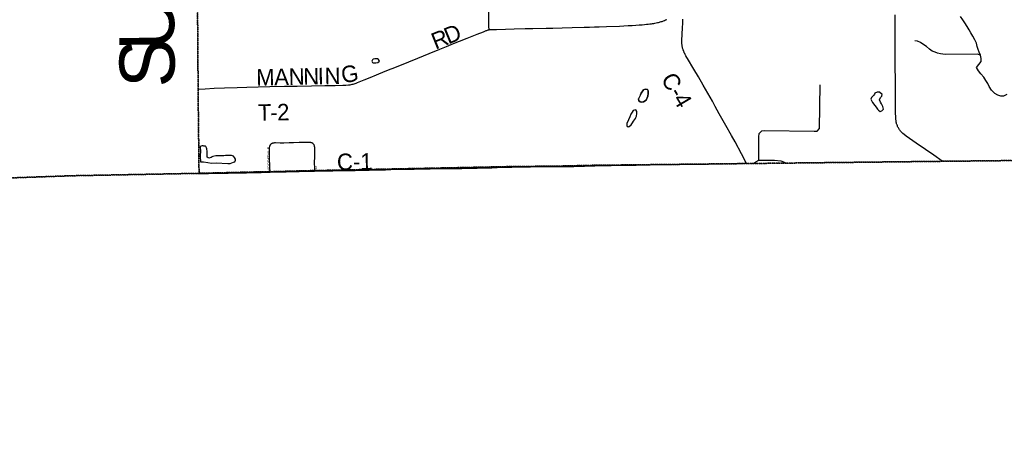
# Model space of a CAD drawing. Header units: feet. Extents: x 2113747 to 29971100, y 960708 to 6252803.
# Tile 5 of 256: x 2270809 to 2288691, y 1085448 to 1093306. Entities that reach past the tile are written whole.
import ezdxf

# ---------------------------------------------------------------- set-up
doc = ezdxf.new("R2010")
doc.units = ezdxf.units.FT
doc.header["$MEASUREMENT"] = 0
doc.linetypes.add('OhDOT_USTN3', pattern=[0.22, 0.165, -0.055])
for name, color, linetype in [('0_Xref', 7, 'Continuous'), ('GM_X_Adjacent_County', 251, 'OhDOT_USTN3'), ('GM_X_Adjacent_County_Text', 251, 'Continuous'), ('GM_X_County', 251, 'OhDOT_USTN3'), ('GM_X_County_Road', 3, 'Continuous'), ('GM_X_County_Road_Text', 3, 'Continuous'), ('GM_X_Minor_Lake', 5, 'Continuous'), ('GM_X_Minor_River', 5, 'Continuous'), ('GM_X_State_Route', 1, 'Continuous'), ('GM_X_Township', 7, 'OhDOT_USTN3'), ('GM_X_Township_Road', 4, 'Continuous'), ('GM_X_Township_Road_Text', 4, 'Continuous'), ('GM_X_Township_Subdivision', 4, 'Continuous'), ('GM_X_Township_Subdivision_Text', 4, 'Continuous')]:
    doc.layers.add(name, color=color, linetype=linetype)
doc.styles.add('Styledgn030', font='dgn030.shx')

# ---------------------------------------------------------------- blocks, each defined once
blk = doc.blocks.new('POR')
at = {"layer": 'GM_X_Adjacent_County', "flags": 128}
for points in [[(2192630, 1167520), (2192631, 1170404), (2192633, 1173673), (2192634, 1175629), (2192671, 1181169), (2192669, 1184775), (2192668, 1187767), (2192661, 1188885), (2192638, 1192623), (2192637, 1192687), (2192624, 1194838), (2192738, 1194840), (2198606, 1194974), (2199010, 1194983), (2204632, 1195040), (2205348, 1195050), (2205387, 1195051), (2205910, 1195059), (2205997, 1195060), (2208467, 1195087), (2214754, 1195227), (2218436, 1195308), (2224284, 1195429), (2225752, 1195458), (2225462, 1195534), (2225401, 1195595), (2225364, 1195691), (2225386, 1195871), (2225423, 1195969), (2225454, 1196101), (2225555, 1196175), (2225730, 1196146), (2225937, 1196104), (2226104, 1195950), (2226196, 1195762), (2226318, 1195778), (2226414, 1195876), (2226477, 1196120), (2226432, 1196340), (2226255, 1196528), (2226112, 1196634), (2226016, 1196777), (2225706, 1197038), (2225598, 1197214), (2225542, 1197429), (2225550, 1197574), (2225534, 1197683), (2225510, 1197752), (2225433, 1197823), (2225319, 1197810), (2225163, 1197850), (2225023, 1197884), (2224866, 1197996), (2224774, 1198238), (2224766, 1198416), (2224819, 1198833), (2224832, 1198918), (2224869, 1199050), (2224917, 1199124), (2224988, 1199164), (2225078, 1199177), (2225211, 1199143), (2225362, 1199058), (2225454, 1198986), (2225542, 1198976), (2225627, 1199021), (2225653, 1199069), (2225635, 1199164), (2225576, 1199318), (2225558, 1199409), (2225502, 1199641), (2225359, 1199810), (2225211, 1199887), (2225033, 1199916), (2224903, 1199927), (2224734, 1199887), (2224588, 1199837), (2224426, 1199853), (2224305, 1199924), (2224140, 1200009), (2224033, 1200099), (2223934, 1200224), (2223870, 1200324), (2223844, 1200457), (2223875, 1200571), (2223989, 1200714), (2224135, 1200891), (2224265, 1201013), (2224315, 1201058), (2224326, 1201095), (2224307, 1201143), (2224270, 1201186), (2224191, 1201257), (2224050, 1201262), (2223875, 1201254), (2223719, 1201260), (2223624, 1201297), (2223555, 1201352), (2223465, 1201458), (2223422, 1201570), (2223428, 1201647), (2223462, 1201752), (2223552, 1201843), (2223693, 1201904), (2223841, 1201967), (2223894, 1201999), (2223939, 1202044), (2223963, 1202134), (2223910, 1202269), (2223852, 1202341), (2223775, 1202357), (2223693, 1202349), (2223579, 1202304), (2223491, 1202259), (2223383, 1202227), (2223303, 1202248), (2223247, 1202301), (2223216, 1202378), (2223197, 1202484), (2223245, 1202643), (2223353, 1202799), (2223454, 1202942), (2223462, 1203019), (2223462, 1203064), (2223391, 1203189), (2223236, 1203283), (2223181, 1203339), (2223130, 1203396), (2223116, 1203464), (2223153, 1203562), (2223226, 1203633), (2223289, 1203695), (2223317, 1203766), (2223297, 1203887), (2223252, 1203949), (2223176, 1203975), (2223085, 1203955), (2223006, 1203918), (2222935, 1203853), (2222851, 1203698), (2222741, 1203608), (2222676, 1203594), (2222616, 1203610), (2222560, 1203698), (2222464, 1204074), (2222458, 1204286), (2222498, 1204359), (2222596, 1204452), (2222806, 1204585), (2222930, 1204676), (2222992, 1204741), (2223006, 1204789), (2222972, 1204848), (2222910, 1204913), (2222760, 1204955), (2222599, 1204969), (2222481, 1205009), (2222404, 1205077), (2222263, 1205241), (2222181, 1205337), (2222079, 1205407), (2221966, 1205441), (2221882, 1205472), (2221797, 1205517), (2221704, 1205619), (2221630, 1205687), (2221562, 1205698), (2221464, 1205681), (2221311, 1205613), (2221195, 1205577), (2221071, 1205582), (2220859, 1205622), (2220743, 1205681), (2220576, 1205823), (2220455, 1205944), (2220302, 1206023), (2220181, 1206074), (2220091, 1206150), (2220048, 1206308), (2220040, 1206484), (2219975, 1206616), (2219935, 1206710), (2219898, 1206817), (2219907, 1206919), (2220006, 1207032), (2220153, 1207136), (2220291, 1207227), (2220373, 1207289), (2220422, 1207378), (2220411, 1207566), (2220407, 1207761), (2220340, 1208008), (2220291, 1208255), (2220325, 1208431), (2220445, 1208769), (2220471, 1208945), (2220422, 1209154), (2220328, 1209282), (2220104, 1209492), (2219826, 1209709), (2219692, 1209851), (2219429, 1210204), (2219283, 1210473), (2219246, 1210694), (2219321, 1211065), (2219357, 1211201), (2219411, 1211402), (2219452, 1211743), (2219388, 1211972), (2219216, 1212230), (2219028, 1212466), (2218661, 1212777), (2218365, 1213088), (2218208, 1213347), (2218114, 1213710), (2218088, 1214033), (2218118, 1214403), (2218200, 1214647), (2218373, 1214973), (2218440, 1215097), (2218541, 1215411), (2218635, 1215696), (2218744, 1215898), (2218886, 1216149), (2219047, 1216370), (2219096, 1216517), (2219145, 1216741), (2219145, 1216921), (2219118, 1217142), (2219133, 1217333), (2219145, 1217521), (2219066, 1217817), (2219058, 1218049), (2219055, 1218326), (2219075, 1218515), (2219104, 1218655), (2219090, 1218754), (2219032, 1218922), (2218879, 1219180), (2218789, 1219297), (2218691, 1219360), (2218575, 1219379), (2218298, 1219383), (2217968, 1219293), (2217740, 1219274), (2217545, 1219308), (2217436, 1219297), (2217238, 1219297), (2217140, 1219345), (2217039, 1219458), (2216781, 1219757), (2216623, 1220057), (2216570, 1220251), (2216533, 1220570), (2216541, 1220687), (2216552, 1220844), (2216668, 1220915), (2216848, 1220915), (2217028, 1220836), (2217395, 1220687), (2217522, 1220769), (2217676, 1220956), (2217732, 1221095), (2217721, 1221245), (2217683, 1221395), (2217560, 1221466), (2217447, 1221395), (2217324, 1221398), (2217148, 1221466), (2216990, 1221616), (2216923, 1221672), (2216777, 1221754), (2216638, 1221784), (2216499, 1221758), (2216365, 1221702), (2216282, 1221679), (2216188, 1221762), (2216155, 1221904), (2216195, 1221993), (2217855, 1222014), (2218902, 1222026), (2221110, 1222045), (2224970, 1222054), (2226271, 1222054), (2227184, 1222047), (2228798, 1222028), (2230481, 1221983), (2231335, 1221971), (2233013, 1221964), (2233375, 1221986), (2235299, 1222030), (2235886, 1222019), (2238009, 1221952), (2239798, 1221947), (2240042, 1221947), (2240473, 1221945), (2240927, 1221944), (2242479, 1221940), (2243220, 1221939), (2246207, 1221908), (2259653, 1221765), (2265465, 1221711), (2271662, 1221657), (2271878, 1221655), (2272245, 1221652), (2272941, 1221646), (2272946, 1221095), (2272949, 1220734), (2272952, 1220381), (2272955, 1219996), (2272959, 1219527), (2272962, 1219225), (2272968, 1218487), (2272977, 1217406), (2272975, 1216501), (2272991, 1215563), (2273071, 1206556), (2273193, 1198453), (2273152, 1195400), (2273228, 1192712), (2273176, 1191453), (2273164, 1190519), (2273216, 1187364), (2273321, 1182083), (2273359, 1179654), (2273351, 1179125), (2273358, 1177776), (2273384, 1177023), (2273394, 1176620), (2273392, 1176176), (2273415, 1174720), (2273428, 1173104), (2273426, 1173044), (2273462, 1168895), (2273465, 1168621), (2273486, 1167056), (2273539, 1163372), (2273560, 1160546), (2273585, 1158808), (2273596, 1155295), (2273632, 1150488), (2273636, 1149823), (2273645, 1148717), (2273648, 1148193), (2273652, 1147706), (2273707, 1144117), (2273708, 1143906), (2273727, 1137672), (2273735, 1134958), (2273762, 1131307), (2273776, 1128908), (2273782, 1128013), (2273782, 1127896), (2273784, 1127599), (2273791, 1126395), (2273794, 1126045), (2273794, 1125938), (2273800, 1125028), (2273809, 1124393), (2273866, 1121327), (2273859, 1119170), (2273877, 1118817), (2273878, 1116829), (2273845, 1115019), (2273848, 1114656), (2273851, 1114281), (2273852, 1114201), (2273857, 1113636), (2273857, 1113575), (2273860, 1113281), (2273861, 1113069), (2273868, 1112294), (2273872, 1111794), (2273878, 1111173), (2273881, 1110748), (2273884, 1110420), (2273885, 1110318), (2273889, 1109866), (2273890, 1109708), (2273892, 1109492), (2273890, 1108659), (2273895, 1107881), (2273928, 1105260), (2273923, 1103969), (2273944, 1101977), (2274003, 1096382), (2274019, 1094549), (2274045, 1093010), (2274049, 1092053), (2274067, 1090515), (2273842, 1090511), (2272585, 1090487), (2271751, 1090471), (2270733, 1090435), (2268200, 1090405), (2267778, 1090418), (2267760, 1089304), (2267674, 1087762), (2267628, 1085890), (2267594, 1084592), (2267583, 1084035), (2267570, 1083741), (2267407, 1076551), (2267310, 1072879), (2267224, 1068546), (2267218, 1067680), (2267123, 1064546), (2267119, 1064405), (2267105, 1064278), (2267009, 1060529), (2266030, 1060558), (2264764, 1060590), (2264179, 1060605), (2263523, 1060622), (2262905, 1060648), (2262578, 1060658), (2262494, 1060660), (2262468, 1060662), (2262069, 1060670), (2259905, 1060723), (2259350, 1060738), (2254917, 1060860), (2252022, 1060939), (2251064, 1060965), (2247613, 1061077), (2245773, 1061157), (2240479, 1061338), (2240259, 1061347), (2239174, 1061390), (2237828, 1061436), (2234873, 1061544), (2228638, 1061772), (2226856, 1061837), (2226221, 1061860), (2224371, 1061928), (2218716, 1062135), (2216024, 1062234), (2214252, 1062298), (2212077, 1062442), (2210448, 1062486), (2205426, 1062621), (2204592, 1062652), (2204074, 1062671), (2204061, 1063896), (2204019, 1067962), (2204018, 1068050), (2203986, 1071081), (2203969, 1073268), (2203920, 1078643), (2203897, 1079534), (2203924, 1083122), (2203902, 1084169), (2203924, 1085137), (2203916, 1085866), (2203909, 1086298), (2203905, 1086752), (2203874, 1089335), (2203869, 1089766), (2203327, 1089754), (2199689, 1089720), (2199502, 1089725), (2198608, 1089726), (2198227, 1089715), (2197798, 1089713), (2197122, 1089708), (2195423, 1089703), (2195256, 1089695), (2194547, 1089678), (2193306, 1089676), (2192606, 1089672), (2192620, 1092103), (2192625, 1092538), (2192656, 1094120), (2192659, 1095336), (2192658, 1095923), (2192589, 1099322), (2192675, 1103193), (2192655, 1107796), (2192654, 1108034), (2192653, 1108440), (2192666, 1108661), (2192656, 1108900), (2192657, 1109083), (2192654, 1109924), (2192636, 1110047), (2192644, 1110729), (2192637, 1111738), (2192634, 1112043), (2192629, 1112564), (2192567, 1113876), (2192571, 1115766), (2192563, 1116200), (2192562, 1116521), (2192562, 1116842), (2192568, 1119399), (2192557, 1120002), (2192552, 1123337), (2192552, 1123393), (2192560, 1126776), (2192557, 1127768), (2192541, 1130027), (2192543, 1132646), (2192543, 1135847), (2192542, 1136084), (2192540, 1136744), (2192530, 1137575), (2192539, 1140482), (2192539, 1143381), (2192552, 1147211), (2192556, 1148676), (2192557, 1148924), (2192558, 1149453), (2192562, 1150577), (2192569, 1152461), (2192570, 1152863), (2192571, 1153176), (2192575, 1154176), (2192588, 1155252), (2192594, 1158495), (2192604, 1162456), (2192620, 1166969), (2192630, 1167520)], [(2346501, 996686), (2346283, 996665), (2345680, 996660), (2344145, 996646), (2344130, 996649), (2344060, 996659), (2344005, 996663), (2343946, 996664), (2343923, 996665), (2343899, 996665), (2343806, 996663), (2343772, 996662), (2343731, 996662), (2343640, 996661), (2343440, 996660), (2343358, 996661), (2343347, 996661), (2343337, 996662), (2343275, 996668), (2343254, 996670), (2343129, 996670), (2342883, 996665), (2342703, 996664), (2342492, 996666), (2342051, 996672), (2342025, 996674), (2342005, 996677), (2341988, 996683), (2338743, 996679), (2335510, 996692), (2333434, 996701), (2332100, 996700), (2329181, 996697), (2329152, 995411), (2329124, 994175), (2326840, 994249), (2326566, 994258), (2323302, 994364), (2318495, 994521), (2318418, 991580), (2318389, 990457), (2318357, 989169), (2318255, 985163), (2318188, 982547), (2318166, 981646), (2318061, 978159), (2317909, 973125), (2317887, 972409), (2317774, 968635), (2317750, 967874), (2315491, 967887), (2314260, 967896), (2311196, 967914), (2309088, 967943), (2307368, 967969), (2304256, 968014), (2303811, 968017), (2303354, 968019), (2303003, 968024), (2302648, 968030), (2302233, 968036), (2301830, 968022), (2300402, 968044), (2300069, 968049), (2297101, 968095), (2296592, 968103), (2292919, 968108), (2288216, 968150), (2287501, 968160), (2286951, 968168), (2285626, 968187), (2280722, 968218), (2272659, 968235), (2270238, 968238), (2265711, 968240), (2264331, 968240), (2260640, 968285), (2260946, 968539), (2261456, 968823), (2262477, 969650), (2262984, 969822), (2263502, 969934), (2264011, 970226), (2264085, 970742), (2263732, 971249), (2263225, 971652), (2263021, 971730), (2262781, 971821), (2262721, 971844), (2262214, 971872), (2261703, 971959), (2260105, 972490), (2259584, 972510), (2259079, 972653), (2258559, 972903), (2258050, 972955), (2257525, 973068), (2256998, 973008), (2256626, 972503), (2255796, 970471), (2255025, 968928), (2254521, 968572), (2253837, 968476), (2253355, 968407), (2252800, 968322), (2251259, 968089), (2245496, 967220), (2243670, 966925), (2240387, 966394), (2235785, 965650), (2235507, 965607), (2232817, 965186), (2232372, 965117), (2231408, 964969), (2231146, 964928), (2230233, 964788), (2224423, 963889), (2224410, 963887), (2223431, 963729), (2220392, 963239), (2216348, 962587), (2213677, 962155), (2211388, 961785), (2205329, 960811), (2204689, 960708), (2204662, 968294), (2204646, 972822), (2204646, 972877), (2204618, 980822), (2204600, 985576), (2204621, 987650), (2204548, 994125), (2204539, 995545), (2204528, 997304), (2204524, 998046), (2204498, 1002246), (2204460, 1006231), (2204446, 1007585), (2204396, 1012421), (2204391, 1012891), (2204405, 1018278), (2204394, 1019758), (2204396, 1020517), (2204379, 1020841), (2204391, 1021803), (2204388, 1022494), (2204388, 1022770), (2204388, 1022837), (2204387, 1023044), (2204303, 1026249), (2204359, 1029499), (2204344, 1030439), (2204262, 1034310), (2204255, 1035776), (2204229, 1040690), (2204199, 1046565), (2204184, 1049044), (2204131, 1055650), (2204109, 1058317), (2204108, 1058407), (2204102, 1059211), (2204097, 1059892), (2204085, 1062073), (2204074, 1062671), (2204592, 1062652), (2205426, 1062621), (2210448, 1062486), (2212077, 1062442), (2214252, 1062298), (2216024, 1062234), (2218716, 1062135), (2224371, 1061928), (2226221, 1061860), (2226856, 1061837), (2228638, 1061772), (2234873, 1061544), (2237828, 1061436), (2239174, 1061390), (2240259, 1061347), (2240479, 1061338), (2245773, 1061157), (2247613, 1061077), (2251064, 1060965), (2252022, 1060939), (2254917, 1060860), (2259350, 1060738), (2259905, 1060723), (2262069, 1060670), (2262468, 1060662), (2262494, 1060660), (2262578, 1060658), (2262905, 1060648), (2263523, 1060622), (2264179, 1060605), (2264764, 1060590), (2266030, 1060558), (2267009, 1060529), (2267105, 1064278), (2267119, 1064405), (2267123, 1064546), (2267218, 1067680), (2267224, 1068546), (2267310, 1072879), (2267407, 1076551), (2267570, 1083741), (2267583, 1084035), (2267594, 1084592), (2267628, 1085890), (2267674, 1087762), (2267760, 1089304), (2267778, 1090418), (2268200, 1090405), (2270733, 1090435), (2271751, 1090471), (2272585, 1090487), (2273842, 1090511), (2274067, 1090515), (2275300, 1090545), (2275354, 1090544), (2275965, 1090561), (2276111, 1090564), (2279737, 1090638), (2280571, 1090646), (2281184, 1090660), (2283974, 1090692), (2287536, 1090733), (2291695, 1090779), (2294190, 1090795), (2294565, 1090800), (2298147, 1090820), (2299145, 1090827), (2299895, 1090831), (2301402, 1090840), (2307056, 1090903), (2313863, 1090917), (2318107, 1090974), (2324108, 1091056), (2326732, 1091091), (2326938, 1091094), (2328615, 1091117), (2328725, 1091118), (2331837, 1091161), (2333216, 1091180), (2335157, 1091206), (2341799, 1091296), (2342697, 1091308), (2345661, 1091348), (2348514, 1091386), (2352195, 1091435), (2355371, 1091477), (2358848, 1091522), (2358880, 1089100), (2358989, 1081862), (2359077, 1075795), (2359100, 1074264), (2359117, 1073113), (2359120, 1072859), (2359123, 1070999), (2359121, 1070553), (2359149, 1069014), (2359151, 1068908), (2359157, 1068672), (2359167, 1068297), (2359175, 1067907), (2359177, 1067589), (2359186, 1066908), (2359192, 1066862), (2359197, 1066642), (2359199, 1066419), (2359201, 1066097), (2359204, 1065780), (2359209, 1065466), (2359220, 1064937), (2359220, 1064806), (2359227, 1064612), (2359227, 1064330), (2359261, 1063309), (2359263, 1063113), (2359267, 1062870), (2359287, 1061492), (2359309, 1060000), (2359372, 1054688), (2359375, 1054438), (2359384, 1053642), (2359405, 1051846), (2359411, 1051373), (2359435, 1049379), (2359498, 1044029), (2359500, 1043884), (2359531, 1041219), (2359561, 1038682), (2359563, 1038569), (2359598, 1035611), (2359633, 1032629), (2359687, 1028035), (2359700, 1026946), (2359745, 1022879), (2359781, 1019525), (2359871, 1011833), (2360041, 1004528), (2360047, 1003475), (2360075, 1000767), (2360086, 1000743), (2360092, 1000724), (2360095, 1000700), (2360092, 1000665), (2360090, 1000651), (2360085, 1000617), (2360080, 1000554), (2360079, 1000500), (2360082, 1000454), (2360084, 1000441), (2360087, 1000429), (2360088, 1000406), (2360088, 1000358), (2360097, 998033), (2360102, 996698), (2359652, 996691), (2358952, 996686), (2358943, 996687), (2358419, 996691), (2358033, 996691), (2357318, 996684), (2357119, 996682), (2357033, 996681), (2356729, 996679), (2356356, 996674), (2355850, 996669), (2355636, 996665), (2355399, 996667), (2355207, 996668), (2354923, 996669), (2354630, 996666), (2354311, 996664), (2353876, 996661), (2353810, 996664), (2353790, 996667), (2353730, 996667), (2353580, 996667), (2353354, 996664), (2353227, 996661), (2352936, 996661), (2352543, 996665), (2351984, 996653), (2350868, 996644), (2350165, 996644), (2349779, 996645), (2349617, 996647), (2349487, 996647), (2349403, 996652), (2349327, 996658), (2349265, 996660), (2349206, 996662), (2349161, 996661), (2349080, 996658), (2348736, 996661), (2347330, 996649), (2347068, 996654), (2346837, 996655), (2346771, 996660), (2346660, 996673), (2346582, 996686), (2346523, 996692), (2346501, 996686)]]:
    blk.add_lwpolyline(points, dxfattribs=at)
at = {"layer": 'GM_X_County', "flags": 128}
blk.add_lwpolyline([(2353397, 1222451), (2356858, 1222526), (2358764, 1222568), (2364180, 1222723), (2365829, 1222755), (2369645, 1222836), (2372194, 1222881), (2374472, 1222924), (2379690, 1223029), (2379735, 1219826), (2379742, 1219374), (2379833, 1216178), (2380014, 1209139), (2380003, 1203413), (2380022, 1202249), (2380179, 1195356), (2380181, 1194352), (2380359, 1187412), (2380412, 1186569), (2380419, 1184193), (2380463, 1181823), (2380682, 1170163), (2380746, 1166807), (2380771, 1165044), (2380824, 1161382), (2380824, 1161039), (2380878, 1157552), (2380892, 1156694), (2381026, 1152330), (2381034, 1152023), (2381158, 1145150), (2381235, 1140057), (2381269, 1137568), (2381334, 1132856), (2381336, 1132676), (2381343, 1132210), (2381380, 1130882), (2381388, 1130504), (2381409, 1129491), (2381422, 1128859), (2381524, 1123853), (2381544, 1122872), (2381624, 1118858), (2381679, 1116097), (2382044, 1104151), (2382074, 1096083), (2382125, 1091787), (2380307, 1091766), (2379221, 1091753), (2378988, 1091751), (2374063, 1091696), (2368829, 1091637), (2365146, 1091594), (2364291, 1091584), (2363494, 1091575), (2360811, 1091544), (2360599, 1091542), (2358848, 1091522), (2355371, 1091477), (2352195, 1091435), (2348514, 1091386), (2345661, 1091348), (2342697, 1091308), (2341799, 1091296), (2335157, 1091206), (2333216, 1091180), (2331837, 1091161), (2328725, 1091118), (2328615, 1091117), (2326938, 1091094), (2326732, 1091091), (2324108, 1091056), (2318107, 1090974), (2313863, 1090917), (2307056, 1090903), (2301402, 1090840), (2299895, 1090831), (2299145, 1090827), (2298147, 1090820), (2294565, 1090800), (2294190, 1090795), (2291695, 1090779), (2287536, 1090733), (2283974, 1090692), (2281184, 1090660), (2280571, 1090646), (2279737, 1090638), (2276111, 1090564), (2275965, 1090561), (2275354, 1090544), (2275300, 1090545), (2274067, 1090515), (2274049, 1092053), (2274045, 1093010), (2274019, 1094549), (2274003, 1096382), (2273944, 1101977), (2273923, 1103969), (2273928, 1105260), (2273895, 1107881), (2273890, 1108659), (2273892, 1109492), (2273890, 1109708), (2273889, 1109866), (2273885, 1110318), (2273884, 1110420), (2273881, 1110748), (2273878, 1111173), (2273872, 1111794), (2273868, 1112294), (2273861, 1113069), (2273860, 1113281), (2273857, 1113575), (2273857, 1113636), (2273852, 1114201), (2273851, 1114281), (2273848, 1114656), (2273845, 1115019), (2273878, 1116829), (2273877, 1118817), (2273859, 1119170), (2273866, 1121327), (2273809, 1124393), (2273800, 1125028), (2273794, 1125938), (2273794, 1126045), (2273791, 1126395), (2273784, 1127599), (2273782, 1127896), (2273782, 1128013), (2273776, 1128908), (2273762, 1131307), (2273735, 1134958), (2273727, 1137672), (2273708, 1143906), (2273707, 1144117), (2273652, 1147706), (2273648, 1148193), (2273645, 1148717), (2273636, 1149823), (2273632, 1150488), (2273596, 1155295), (2273585, 1158808), (2273560, 1160546), (2273539, 1163372), (2273486, 1167056), (2273465, 1168621), (2273462, 1168895), (2273426, 1173044), (2273428, 1173104), (2273415, 1174720), (2273392, 1176176), (2273394, 1176620), (2273384, 1177023), (2273358, 1177776), (2273351, 1179125), (2273359, 1179654), (2273321, 1182083), (2273216, 1187364), (2273164, 1190519), (2273176, 1191453), (2273228, 1192712), (2273152, 1195400), (2273193, 1198453), (2273071, 1206556), (2272991, 1215563), (2272975, 1216501), (2272977, 1217406), (2272968, 1218487), (2272962, 1219225), (2272959, 1219527), (2272955, 1219996), (2272952, 1220381), (2272949, 1220734), (2272946, 1221095), (2272941, 1221646), (2274226, 1221624), (2276584, 1221584), (2279436, 1221567), (2287284, 1221586), (2287634, 1221587), (2288155, 1221588), (2289133, 1221589), (2291838, 1221592), (2294724, 1221588), (2295595, 1221591), (2298613, 1221605), (2299175, 1221609), (2303374, 1221676), (2308426, 1221766), (2313088, 1221841), (2315600, 1221874), (2319071, 1221920), (2326584, 1222061), (2327982, 1222076), (2333341, 1222133), (2335682, 1222157), (2338510, 1222201), (2341239, 1222245), (2343737, 1222286), (2344324, 1222288), (2349300, 1222361), (2350843, 1222395), (2353397, 1222451)], dxfattribs=at)
at = {"layer": 'GM_X_County_Road', "flags": 128}
for points in [[(2284003, 1090698), (2283972, 1090764), (2283920, 1090871), (2283802, 1091085), (2283734, 1091205), (2283634, 1091386), (2283515, 1091598), (2283442, 1091729), (2283390, 1091823), (2283348, 1091898), (2283225, 1092119), (2283140, 1092266), (2283054, 1092408), (2282939, 1092599), (2282927, 1092619), (2282909, 1092651), (2282897, 1092672), (2282887, 1092691), (2282880, 1092705), (2282875, 1092717), (2282870, 1092730), (2282864, 1092743), (2282860, 1092755), (2282857, 1092765), (2282852, 1092778), (2282848, 1092791), (2282845, 1092804), (2282842, 1092818), (2282840, 1092834), (2282838, 1092850), (2282837, 1092864), (2282835, 1092881), (2282835, 1092896), (2282835, 1092911), (2282835, 1092927), (2282836, 1092947), (2282837, 1092973), (2282838, 1093001), (2282839, 1093034), (2282842, 1093075), (2282845, 1093129), (2282848, 1093184), (2282850, 1093221), (2282852, 1093253), (2282853, 1093284), (2282853, 1093315)], [(2279745, 1090626), (2279933, 1090632), (2280084, 1090635), (2280218, 1090637), (2280322, 1090639), (2280454, 1090639), (2280579, 1090638)], [(2280579, 1090638), (2280691, 1090639), (2280780, 1090640), (2280874, 1090642), (2281065, 1090647), (2281229, 1090652)], [(2281229, 1090652), (2281257, 1090653), (2281407, 1090657), (2281549, 1090660), (2281672, 1090662), (2281780, 1090663), (2281894, 1090665), (2282008, 1090666), (2282133, 1090668), (2282261, 1090670), (2282385, 1090674), (2282493, 1090676), (2282641, 1090678), (2282797, 1090680), (2282955, 1090681), (2283100, 1090682), (2283280, 1090684), (2283451, 1090687), (2283583, 1090689), (2283727, 1090692), (2283800, 1090693), (2283875, 1090695), (2283920, 1090696), (2283968, 1090697), (2284003, 1090698), (2284011, 1090699)], [(2274066, 1090511), (2274067, 1090511), (2274241, 1090514), (2274453, 1090517), (2274595, 1090519), (2274733, 1090522), (2274931, 1090527), (2275073, 1090531), (2275192, 1090533), (2275356, 1090536)], [(2275356, 1090536), (2275512, 1090540), (2275650, 1090543), (2275797, 1090547), (2275888, 1090550), (2275986, 1090553)], [(2275986, 1090553), (2276042, 1090555), (2276164, 1090557), (2276166, 1090557)], [(2276166, 1090557), (2276239, 1090558), (2276371, 1090560), (2276495, 1090563), (2276626, 1090565), (2276757, 1090567), (2276900, 1090569), (2277023, 1090572), (2277154, 1090575), (2277272, 1090578), (2277453, 1090581), (2277548, 1090583), (2277754, 1090588), (2277971, 1090593), (2278263, 1090598), (2278460, 1090600), (2278617, 1090601), (2278739, 1090602), (2278842, 1090604), (2278932, 1090606), (2279024, 1090608), (2279118, 1090610), (2279237, 1090613), (2279382, 1090616), (2279480, 1090618), (2279660, 1090624), (2279745, 1090626)]]:
    blk.add_lwpolyline(points, dxfattribs=at)
at = {"layer": 'GM_X_Minor_Lake'}
for p, q in [((2277258, 1092595), (2277226, 1092589)), ((2282087, 1091941), (2282048, 1091868)), ((2286296, 1091802), (2286341, 1091750)), ((2281955, 1091460), (2281992, 1091508)), ((2274379, 1090707), (2274587, 1090696))]:
    blk.add_line(p, q, dxfattribs=at)
at = {"layer": 'GM_X_Minor_Lake', "flags": 128}
for points in [[(2277226, 1092589), (2277214, 1092575), (2277205, 1092553), (2277219, 1092528), (2277229, 1092522), (2277251, 1092520), (2277279, 1092520), (2277315, 1092525), (2277344, 1092555), (2277324, 1092581), (2277306, 1092594), (2277276, 1092596), (2277258, 1092595)], [(2282048, 1091868), (2282056, 1091832), (2282080, 1091812), (2282096, 1091808), (2282140, 1091813), (2282187, 1091845), (2282215, 1091917), (2282221, 1091965), (2282223, 1092013), (2282209, 1092035), (2282171, 1092043), (2282137, 1092029), (2282097, 1091969), (2282087, 1091941)], [(2282087, 1091941), (2282097, 1091969), (2282137, 1092029), (2282171, 1092043), (2282209, 1092035), (2282223, 1092013), (2282221, 1091965), (2282215, 1091917), (2282187, 1091845), (2282140, 1091813), (2282096, 1091808), (2282080, 1091812), (2282056, 1091832), (2282048, 1091868), (2282048, 1091869)], [(2286341, 1091750), (2286363, 1091716), (2286391, 1091680), (2286405, 1091664), (2286435, 1091640), (2286469, 1091652), (2286497, 1091681), (2286486, 1091727), (2286462, 1091775), (2286440, 1091809), (2286426, 1091851), (2286442, 1091893), (2286470, 1091917), (2286472, 1091949), (2286427, 1091989), (2286385, 1091992), (2286342, 1091968), (2286332, 1091950), (2286318, 1091928), (2286302, 1091916), (2286282, 1091892), (2286270, 1091862), (2286290, 1091812), (2286296, 1091802)], [(2281992, 1091508), (2282001, 1091528), (2282011, 1091556), (2282015, 1091604), (2282015, 1091636), (2281998, 1091666), (2281949, 1091658), (2281933, 1091627), (2281911, 1091587), (2281893, 1091543), (2281867, 1091487), (2281838, 1091423), (2281834, 1091379), (2281858, 1091357), (2281878, 1091365), (2281912, 1091395), (2281940, 1091431), (2281955, 1091460)], [(2274587, 1090696), (2274631, 1090696), (2274663, 1090703), (2274694, 1090715), (2274716, 1090725), (2274728, 1090753), (2274728, 1090771), (2274711, 1090805), (2274693, 1090827), (2274657, 1090836), (2274637, 1090840), (2274595, 1090839), (2274547, 1090837), (2274514, 1090835), (2274436, 1090832), (2274414, 1090833), (2274370, 1090831), (2274320, 1090822), (2274302, 1090812), (2274286, 1090800), (2274247, 1090790), (2274233, 1090796), (2274216, 1090811), (2274214, 1090837), (2274214, 1090873), (2274217, 1090911), (2274207, 1090959), (2274203, 1090981), (2274191, 1091004), (2274184, 1091008), (2274155, 1091010), (2274141, 1091012), (2274121, 1091016), (2274089, 1091003), (2274085, 1090981), (2274085, 1090965), (2274091, 1090944), (2274089, 1090812), (2274096, 1090722), (2274147, 1090721), (2274225, 1090712), (2274293, 1090701), (2274379, 1090707)]]:
    blk.add_lwpolyline(points, dxfattribs=at)
at = {"layer": 'GM_X_Minor_River', "flags": 128}
for points in [[(2288735, 1091944), (2288679, 1091918), (2288627, 1091916), (2288571, 1091936), (2288521, 1091967), (2288461, 1092027), (2288418, 1092093), (2288390, 1092147), (2288356, 1092201), (2288320, 1092259), (2288266, 1092324), (2288225, 1092376), (2288187, 1092436), (2288229, 1092491), (2288269, 1092547), (2288274, 1092599), (2288256, 1092661), (2288236, 1092715), (2288214, 1092767), (2288200, 1092819), (2288185, 1092879), (2288157, 1092941), (2288117, 1093005), (2288085, 1093067), (2288053, 1093122), (2288016, 1093180), (2287976, 1093246), (2287940, 1093304), (2287896, 1093364)], [(2288256, 1092661), (2288204, 1092679), (2287615, 1092675), (2287532, 1092685), (2287480, 1092696), (2287433, 1092713), (2287381, 1092733), (2287331, 1092772), (2287279, 1092820), (2287229, 1092846), (2287169, 1092892), (2287117, 1092913), (2287067, 1092919)], [(2284135, 1090696), (2284180, 1090724), (2284231, 1090752), (2284234, 1091128), (2284232, 1091180), (2284241, 1091237), (2284287, 1091287), (2284339, 1091295), (2285238, 1091282), (2285292, 1091282), (2285336, 1091332), (2285346, 1092125)], [(2284231, 1090752), (2284520, 1090757), (2284633, 1090744), (2284683, 1090722), (2284715, 1090703)]]:
    blk.add_lwpolyline(points, dxfattribs=at)
at = {"layer": 'GM_X_State_Route', "flags": 128}
blk.add_lwpolyline([(2287564, 1090734), (2287409, 1090842), (2287258, 1090946), (2287093, 1091060), (2286970, 1091146), (2286909, 1091191), (2286874, 1091218), (2286848, 1091241), (2286821, 1091268), (2286809, 1091281), (2286798, 1091294), (2286789, 1091307), (2286781, 1091317), (2286773, 1091328), (2286767, 1091339), (2286760, 1091351), (2286754, 1091365), (2286749, 1091378), (2286743, 1091393), (2286740, 1091402), (2286736, 1091416), (2286733, 1091429), (2286729, 1091446), (2286726, 1091461), (2286725, 1091473), (2286724, 1091487), (2286722, 1091505), (2286720, 1091537), (2286719, 1091559), (2286718, 1091590), (2286718, 1091638), (2286718, 1091852), (2286716, 1092036), (2286714, 1092214), (2286712, 1092452), (2286711, 1092881), (2286710, 1093044), (2286710, 1093178), (2286710, 1093393)], dxfattribs=at)
at = {"layer": 'GM_X_Township', "flags": 128}
blk.add_lwpolyline([(2273939, 1118799), (2275473, 1118800), (2276682, 1118792), (2278026, 1118784), (2278095, 1118774), (2278181, 1118783), (2279102, 1118777), (2279390, 1118776), (2284462, 1118744), (2286495, 1118732), (2291590, 1118700), (2291694, 1118700), (2298613, 1118657), (2299080, 1118654), (2299073, 1112956), (2299072, 1110035), (2299092, 1106995), (2299110, 1104924), (2299110, 1104784), (2299121, 1100750), (2299131, 1096372), (2299145, 1090827), (2298147, 1090820), (2294565, 1090800), (2294190, 1090795), (2291695, 1090779), (2287536, 1090733), (2283974, 1090692), (2281184, 1090660), (2280571, 1090646), (2279737, 1090638), (2276111, 1090564), (2275965, 1090561), (2275354, 1090544), (2275300, 1090545), (2274067, 1090515), (2274049, 1092053), (2274045, 1093010), (2274019, 1094549), (2274003, 1096382), (2273944, 1101977), (2273923, 1103969), (2273928, 1105260), (2273895, 1107881), (2273890, 1108659), (2273892, 1109492), (2273890, 1109708), (2273889, 1109866), (2273885, 1110318), (2273884, 1110420), (2273881, 1110748), (2273878, 1111173), (2273872, 1111794), (2273868, 1112294), (2273861, 1113069), (2273860, 1113281), (2273857, 1113575), (2273857, 1113636), (2273852, 1114201), (2273851, 1114281), (2273848, 1114656), (2273845, 1115019), (2273878, 1116829), (2273877, 1118817), (2273939, 1118799)], dxfattribs=at)
at = {"layer": 'GM_X_Township_Road', "flags": 128}
for points in [[(2279337, 1093123), (2279336, 1093133), (2279333, 1093148), (2279332, 1093157), (2279332, 1093165), (2279332, 1093178), (2279331, 1093364), (2279327, 1093623), (2279325, 1093831), (2279320, 1094118), (2279318, 1094348), (2279316, 1094624), (2279313, 1094819), (2279310, 1095000), (2279308, 1095197), (2279305, 1095409), (2279303, 1095589)], [(2281333, 1093178), (2281467, 1093182), (2281700, 1093190), (2281782, 1093194), (2281861, 1093198), (2281932, 1093202), (2282001, 1093207), (2282058, 1093211), (2282112, 1093215), (2282159, 1093219), (2282192, 1093222), (2282224, 1093226), (2282254, 1093229), (2282284, 1093233), (2282299, 1093235), (2282314, 1093237), (2282329, 1093239), (2282347, 1093242), (2282369, 1093246), (2282392, 1093252), (2282409, 1093256), (2282429, 1093261), (2282444, 1093265), (2282460, 1093270), (2282475, 1093275), (2282487, 1093280), (2282499, 1093285), (2282518, 1093292), (2282538, 1093301), (2282564, 1093312)], [(2279337, 1093123), (2279347, 1093125), (2279362, 1093127), (2279379, 1093128), (2279397, 1093128), (2279423, 1093129), (2279468, 1093130), (2279631, 1093135), (2279790, 1093139), (2279987, 1093144), (2280131, 1093147), (2280368, 1093152), (2280492, 1093154), (2280661, 1093159), (2280844, 1093163), (2281063, 1093169), (2281158, 1093172), (2281247, 1093175), (2281333, 1093178)], [(2274048, 1092046), (2274177, 1092052), (2274340, 1092059), (2274530, 1092066), (2274756, 1092073), (2274935, 1092079), (2275140, 1092085), (2275353, 1092090), (2275616, 1092097), (2275846, 1092100), (2276106, 1092105), (2276351, 1092109), (2276536, 1092113), (2276678, 1092116), (2276734, 1092119), (2276780, 1092122), (2276796, 1092123), (2276813, 1092125), (2276830, 1092128), (2276846, 1092132), (2276865, 1092136), (2276883, 1092142), (2276899, 1092147), (2276919, 1092155), (2276945, 1092165), (2276976, 1092177), (2277065, 1092213), (2277173, 1092257), (2277289, 1092304), (2277447, 1092368), (2277496, 1092387), (2277539, 1092404), (2277592, 1092426), (2277665, 1092455), (2277741, 1092485), (2277875, 1092539), (2278039, 1092605), (2278246, 1092689), (2278437, 1092768), (2278563, 1092820), (2278690, 1092872), (2278796, 1092915), (2278935, 1092971), (2279115, 1093042), (2279232, 1093088), (2279281, 1093107), (2279295, 1093112), (2279307, 1093116), (2279320, 1093120), (2279332, 1093122), (2279337, 1093123)]]:
    blk.add_lwpolyline(points, dxfattribs=at)
at = {"layer": 'GM_X_Township_Subdivision', "flags": 128}
blk.add_lwpolyline([(2275356, 1090536), (2275354, 1090625), (2275349, 1090805), (2275347, 1090935), (2275347, 1090969), (2275348, 1090981), (2275349, 1090993), (2275350, 1091001), (2275352, 1091008), (2275354, 1091015), (2275357, 1091022), (2275359, 1091028), (2275362, 1091034), (2275366, 1091039), (2275370, 1091044), (2275374, 1091049), (2275380, 1091053), (2275385, 1091057), (2275392, 1091060), (2275398, 1091063), (2275405, 1091066), (2275411, 1091068), (2275419, 1091069), (2275428, 1091071), (2275441, 1091072), (2275456, 1091072), (2275537, 1091071), (2275605, 1091071), (2275705, 1091073), (2275783, 1091075), (2275888, 1091079), (2276014, 1091083), (2276039, 1091083), (2276063, 1091083), (2276074, 1091083), (2276083, 1091082), (2276092, 1091080), (2276099, 1091078), (2276107, 1091076), (2276113, 1091073), (2276119, 1091070), (2276125, 1091066), (2276130, 1091062), (2276135, 1091057), (2276140, 1091052), (2276144, 1091046), (2276150, 1091037), (2276153, 1091030), (2276156, 1091022), (2276158, 1091014), (2276160, 1091005), (2276162, 1090996), (2276162, 1090985), (2276163, 1090972), (2276163, 1090955), (2276163, 1090899), (2276163, 1090835), (2276160, 1090693), (2276162, 1090618), (2276164, 1090557)], dxfattribs=at)
at = {"layer": 'GM_X_Adjacent_County_Text', "char_height": 1000, "attachment_point": 7, "line_spacing_factor": 0.8, "style": 'Styledgn030'}
for s, insert, rotation in [('{\\Fdgn000|c0;\\C256;U}', (2273635, 1092756), 90.6853), ('{\\Fdgn000|c0;\\C256;S}', (2273643, 1092077), 90.6897)]:
    blk.add_mtext(s, dxfattribs=dict(at, insert=insert, rotation=rotation))
at = {"layer": 'GM_X_County_Road_Text', "char_height": 300, "attachment_point": 7, "line_spacing_factor": 0.8, "style": 'Styledgn030'}
for s, insert, rotation in [('{\\Fdgn000|c0;\\C256;C-4}', (2282444, 1092228), 300.5238), ('{\\Fdgn000|c0;\\C256;C-1}', (2276574, 1090567), 1.0616)]:
    blk.add_mtext(s, dxfattribs=dict(at, insert=insert, rotation=rotation))
at = {"layer": 'GM_X_Township_Road_Text', "char_height": 300, "attachment_point": 7, "line_spacing_factor": 0.8, "style": 'Styledgn030'}
for s, insert, rotation in [('{\\Fdgn000|c0;\\C256;D}', (2278594, 1092854), 22.5208), ('{\\Fdgn000|c0;\\C256;R}', (2278361, 1092760), 21.9134), ('{\\Fdgn000|c0;\\C256;A}', (2275434, 1092113), 1.1986), ('{\\Fdgn000|c0;\\C256;N}', (2275698, 1092119), 1.1986), ('{\\Fdgn000|c0;\\C256;N}', (2275962, 1092124), 1.1986), ('{\\Fdgn000|c0;\\C256;I}', (2276225, 1092130), 1.1984), ('{\\Fdgn000|c0;\\C256;N}', (2276349, 1092132), 1.2046), ('{\\Fdgn000|c0;\\C256;G}', (2276676, 1092144), 9.7125), ('{\\Fdgn000|c0;\\C256;M}', (2275108, 1092106), 1.1978), ('{\\Fdgn000|c0;\\C256;T}', (2275137, 1091468), 1.0415), ('{\\Fdgn000|c0;\\C256;2}', (2275489, 1091474), 1.6685), ('{\\Fdgn000|c0;\\C256;-}', (2275362, 1091472), 1.123)]:
    blk.add_mtext(s, dxfattribs=dict(at, insert=insert, rotation=rotation))
at = {"layer": 'GM_X_Township_Subdivision_Text', "char_height": 50, "attachment_point": 7, "line_spacing_factor": 0.8, "style": 'Styledgn030'}
for s, insert, rotation in [('{\\Fdgn000|c0;\\C256;WOODSDALE}', (2275361, 1090547), 90.6507), ('{\\Fdgn000|c0;\\C256;DR}', (2276157, 1090640), 270)]:
    blk.add_mtext(s, dxfattribs=dict(at, insert=insert, rotation=rotation))

msp = doc.modelspace()

# ---------------------------------------------------------------- block references
at = {"layer": '0_Xref'}
msp.add_blockref('POR', (0, 0), dxfattribs=at)

doc.saveas('drawing.dxf')
